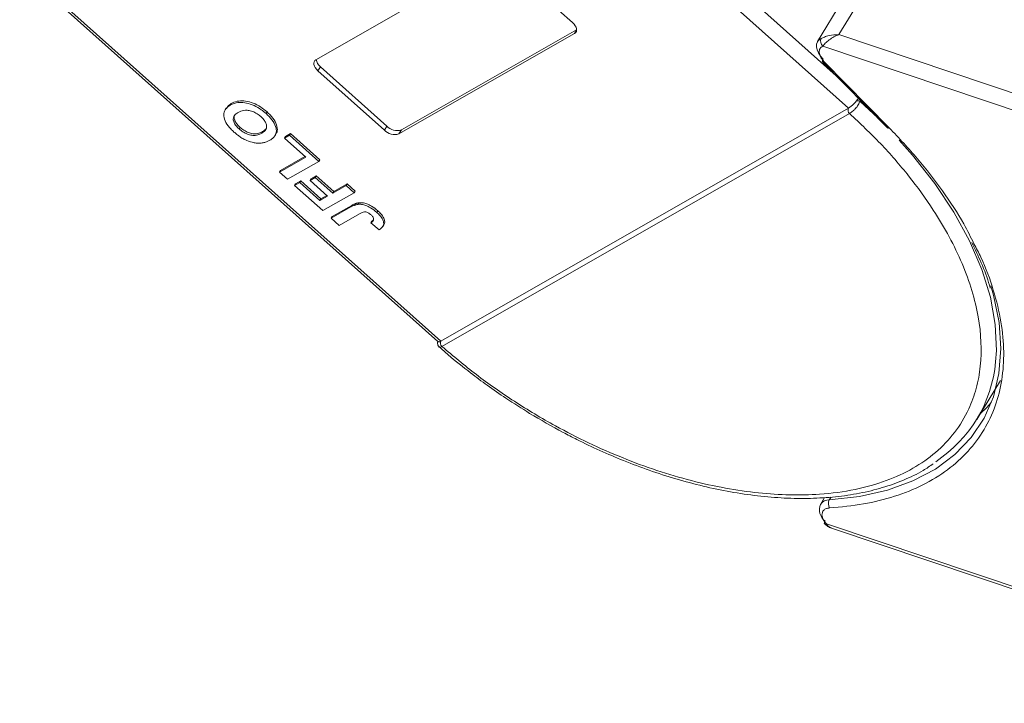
# Model space of a CAD drawing. Header units: millimetres. Extents: x 207 to 1682, y 260 to 1293.
# Tile 34 of 84: x 1016 to 1092, y 1022 to 1074. Entities that reach past the tile are written whole.
import ezdxf

# ---------------------------------------------------------------- set-up
doc = ezdxf.new("R2010")
doc.units = ezdxf.units.MM

msp = doc.modelspace()

# ---------------------------------------------------------------- linework, layer by layer
at = {"color": 7, "linetype": 'Continuous', "lineweight": 15}
for p, q in [((1078.995, 1069.893), (1050.521, 1095.315)), ((1048.956, 1095.061), (1079.929, 1067.409)), ((1039.162, 1071.11), (1052.605, 1078.796)), ((1048.721, 1049.568), (1016.487, 1078.346)), ((1016.512, 1078.091), (1048.509, 1049.526)), ((1053.721, 1078.502), (1058.809, 1073.961)), ((1079.203, 1073.041), (1080.883, 1075.803)), ((1079.437, 1075.576), (1077.569, 1072.507)), ((1045.708, 1065.74), (1059.125, 1073.41)), ((1059.125, 1073.382), (1058.964, 1073.118)), ((1058.964, 1073.118), (1045.521, 1065.433)), ((1117.098, 1060.312), (1079.203, 1073.041)), ((1077.967, 1072.155), (1116.727, 1059.136)), ((1039.504, 1070.575), (1039.318, 1070.268)), ((1039.504, 1070.575), (1044.592, 1066.033)), ((1077.945, 1070.961), (1082.93, 1065.893)), ((1078.072, 1070.963), (1083.057, 1065.895)), ((1044.405, 1065.726), (1039.318, 1070.268)), ((1032.289, 1067.396), (1032.215, 1067.273)), ((1032.687, 1067.755), (1032.612, 1067.632)), ((1048.722, 1049.569), (1079.928, 1067.409)), ((1080.8, 1067.95), (1082.209, 1066.626)), ((1035.344, 1066.992), (1035.419, 1067.114)), ((1080.02, 1066.995), (1048.814, 1049.155)), ((1080.021, 1066.996), (1080.02, 1066.995)), ((1033.283, 1065.812), (1033.358, 1065.934)), ((1044.592, 1066.033), (1044.405, 1065.726)), ((1035.013, 1065.482), (1035.087, 1065.605)), ((1036.026, 1065.294), (1036.1, 1065.417)), ((1036.752, 1065.104), (1037.152, 1065.332)), ((1036.827, 1065.226), (1036.752, 1065.104)), ((1038.383, 1063.648), (1036.752, 1065.104)), ((1036.827, 1065.226), (1037.227, 1065.455)), ((1037.152, 1065.332), (1037.227, 1065.455)), ((1037.152, 1065.332), (1039.394, 1063.331)), ((1037.227, 1065.455), (1039.469, 1063.453)), ((1045.708, 1065.74), (1045.521, 1065.433)), ((1036.382, 1062.504), (1038.383, 1063.648)), ((1036.457, 1062.627), (1038.328, 1063.697)), ((1039.394, 1063.331), (1036.993, 1061.958)), ((1039.469, 1063.453), (1039.394, 1063.331)), ((1036.457, 1062.627), (1036.382, 1062.504)), ((1036.993, 1061.958), (1036.382, 1062.504)), ((1038.712, 1061.866), (1039.112, 1062.095)), ((1038.787, 1061.989), (1039.187, 1062.218)), ((1039.187, 1062.218), (1039.112, 1062.095)), ((1039.112, 1062.095), (1040.457, 1060.894)), ((1039.187, 1062.218), (1040.532, 1061.017)), ((1037.523, 1061.485), (1037.923, 1061.714)), ((1037.598, 1061.608), (1037.523, 1061.485)), ((1039.684, 1059.556), (1037.523, 1061.485)), ((1037.598, 1061.608), (1037.998, 1061.837)), ((1037.998, 1061.837), (1037.923, 1061.714)), ((1037.923, 1061.714), (1039.473, 1060.331)), ((1037.998, 1061.837), (1039.547, 1060.454)), ((1038.787, 1061.989), (1038.712, 1061.866)), ((1040.057, 1060.665), (1038.712, 1061.866)), ((1040.457, 1060.894), (1041.473, 1061.475)), ((1040.532, 1061.017), (1041.548, 1061.597)), ((1041.473, 1061.475), (1041.548, 1061.597)), ((1041.473, 1061.475), (1042.084, 1060.929)), ((1041.548, 1061.597), (1042.159, 1061.052)), ((1039.473, 1060.331), (1040.057, 1060.665)), ((1039.547, 1060.454), (1040.003, 1060.714)), ((1042.084, 1060.929), (1039.684, 1059.556)), ((1040.532, 1061.017), (1040.457, 1060.894)), ((1042.159, 1061.052), (1042.084, 1060.929)), ((1039.547, 1060.454), (1039.473, 1060.331)), ((1040.336, 1058.974), (1041.849, 1059.839)), ((1040.411, 1059.097), (1041.924, 1059.962)), ((1041.924, 1059.962), (1041.849, 1059.839)), ((1042.45, 1060.161), (1042.375, 1060.038)), ((1040.411, 1059.097), (1040.336, 1058.974)), ((1042.501, 1059.317), (1040.948, 1058.428)), ((1043.898, 1059.544), (1043.824, 1059.421)), ((1040.948, 1058.428), (1040.336, 1058.974)), ((1043.438, 1058.738), (1043.363, 1058.615)), ((1043.363, 1058.615), (1044.005, 1058.087)), ((1044.28, 1058.332), (1044.354, 1058.455)), ((1048.814, 1049.155), (1048.813, 1049.154)), ((1089.752, 1043.564), (1091.563, 1046.541)), ((1078.105, 1037.59), (1077.783, 1037.061)), ((1078.466, 1037.404), (1078.598, 1037.621)), ((1118.567, 1022.02), (1078.238, 1035.567)), ((1078.635, 1035.244), (1118.586, 1021.825))]:
    msp.add_line(p, q, dxfattribs=at)
at = {"color": 7, "linetype": 'Continuous', "lineweight": 15, "flags": 128}
for points in [[(1058.809, 1073.961), (1058.923, 1073.845), (1059.015, 1073.722), (1059.081, 1073.599), (1059.118, 1073.479), (1059.124, 1073.367), (1059.1, 1073.267), (1059.046, 1073.183), (1058.964, 1073.118)], [(1077.569, 1072.507), (1077.678, 1072.638), (1077.848, 1072.752)], [(1077.987, 1071.163), (1077.787, 1071.394), (1077.633, 1071.632), (1077.53, 1071.868), (1077.483, 1072.095), (1077.492, 1072.304), (1077.558, 1072.487), (1077.569, 1072.507)], [(1039.318, 1070.268), (1039.203, 1070.384), (1039.111, 1070.506), (1039.045, 1070.63), (1039.009, 1070.75), (1039.002, 1070.862), (1039.026, 1070.962), (1039.08, 1071.046), (1039.162, 1071.11)], [(1077.945, 1070.961), (1077.935, 1070.977), (1077.929, 1071.01), (1077.936, 1071.053), (1077.956, 1071.105), (1077.987, 1071.163)], [(1078.072, 1070.963), (1078.022, 1070.948), (1077.982, 1070.945), (1077.952, 1070.955), (1077.945, 1070.961)], [(1083.057, 1065.895), (1083.007, 1065.88), (1082.967, 1065.877), (1082.937, 1065.887), (1082.93, 1065.893)], [(1083.813, 1064.966), (1084.835, 1063.803), (1086.533, 1061.639), (1087.992, 1059.444), (1089.197, 1057.243), (1090.134, 1055.061), (1090.794, 1052.919), (1091.169, 1050.843), (1091.255, 1048.854), (1091.198, 1047.98)], [(1090.833, 1053.808), (1091.041, 1053.086), (1091.464, 1050.994), (1091.603, 1048.986), (1091.456, 1047.081), (1091.024, 1045.3), (1090.313, 1043.661), (1089.328, 1042.182), (1088.082, 1040.879), (1086.586, 1039.765), (1084.857, 1038.852), (1082.914, 1038.149), (1080.776, 1037.665), (1078.466, 1037.404)], [(1090.029, 1044.019), (1090.519, 1044.489), (1090.867, 1044.862)], [(1078.1, 1035.577), (1078.09, 1035.593), (1078.082, 1035.628), (1078.088, 1035.672), (1078.107, 1035.725), (1078.138, 1035.783)]]:
    msp.add_lwpolyline(points, dxfattribs=at)
at = {"color": 7, "linetype": 'Continuous', "lineweight": 15}
for centre, radius, start, end in [((1078.303, 1072.533), 0.505, 154.26532, 228.37702), ((1040.017, 1071.236), 0.837, 187.61545, 232.20598), ((1080.239, 1067.261), 0.344, 154.50284, 230.54279), ((1080.24, 1067.262), 0.344, 154.62039, 230.5722), ((1080.606, 1067.24), 0.736, 74.71127, 94.5465), ((1045.385, 1066.781), 1.09, 223.32862, 287.22701), ((1045.198, 1066.474), 1.09, 223.32862, 287.22701), ((1049.031, 1049.42), 0.344, 154.38646, 230.5161), ((1049.032, 1049.421), 0.344, 154.50316, 230.54262), ((1080.942, 1048.926), 10.299, 303.41542, 354.73081), ((1078.436, 1036.614), 0.791, 87.80856, 145.60437), ((1079.019, 1037.109), 0.627, 151.98145, 211.42178), ((1078.825, 1036.662), 1.116, 159.06231, 231.94779), ((1078.177, 1035.679), 0.128, 233.17173, 298.70948)]:
    msp.add_arc(centre, radius, start, end, dxfattribs=at)
for points, knots in [([(1077.848, 1072.752), (1077.924, 1072.786), (1078.093, 1072.862), (1078.546, 1072.998), (1078.945, 1073.024), (1079.203, 1073.041)], [0, 0, 0, 0, 0.2270634, 0.5015869, 1, 1, 1, 1]), ([(1079.203, 1073.041), (1079.073, 1072.987), (1078.814, 1072.878), (1078.45, 1072.637), (1078.144, 1072.373), (1078.024, 1072.225), (1077.967, 1072.155)], [0, 0, 0, 0, 0.251519, 0.501784, 0.765632, 1, 1, 1, 1]), ([(1080.548, 1067.974), (1080.594, 1068.03), (1080.648, 1068.095), (1080.689, 1068.157), (1080.695, 1068.166)], [0, 0, 0, 0, 0.855943, 1, 1, 1, 1]), ([(1032.891, 1065.576), (1032.808, 1065.653), (1032.558, 1065.886), (1032.235, 1066.311), (1032.076, 1066.796), (1032.143, 1067.233), (1032.373, 1067.486), (1032.566, 1067.604), (1032.612, 1067.632)], [0, 0, 0, 0, 0.101398, 0.306996, 0.506144, 0.685262, 0.924557, 1, 1, 1, 1]), ([(1032.31, 1067.382), (1032.379, 1067.486), (1032.477, 1067.631), (1032.64, 1067.727), (1032.687, 1067.755)], [0, 0, 0, 0, 0.71022, 1, 1, 1, 1]), ([(1032.612, 1067.632), (1032.679, 1067.667), (1032.878, 1067.771), (1033.276, 1067.867), (1033.843, 1067.826), (1034.432, 1067.628), (1034.947, 1067.327), (1035.224, 1067.093), (1035.344, 1066.992)], [0, 0, 0, 0, 0.101888, 0.307343, 0.492963, 0.678647, 0.860791, 1, 1, 1, 1]), ([(1032.687, 1067.755), (1032.753, 1067.79), (1032.953, 1067.894), (1033.351, 1067.989), (1033.918, 1067.949), (1034.506, 1067.751), (1035.022, 1067.45), (1035.299, 1067.216), (1035.419, 1067.114)], [0, 0, 0, 0, 0.101888, 0.307343, 0.492963, 0.678647, 0.860791, 1, 1, 1, 1]), ([(1079.928, 1067.409), (1079.928, 1067.409), (1079.929, 1067.409), (1079.929, 1067.409), (1079.929, 1067.409), (1079.929, 1067.409)], [0, 0, 0, 0, 0.384666, 0.692333, 1, 1, 1, 1]), ([(1079.929, 1067.409), (1079.987, 1067.447), (1080.104, 1067.522), (1080.311, 1067.71), (1080.461, 1067.87), (1080.536, 1067.959), (1080.548, 1067.974)], [0, 0, 0, 0, 0.313357, 0.626713, 0.94007, 1, 1, 1, 1]), ([(1080.8, 1067.95), (1080.789, 1067.905), (1080.763, 1067.806), (1080.686, 1067.66), (1080.586, 1067.512), (1080.455, 1067.354), (1080.308, 1067.209), (1080.152, 1067.078), (1080.068, 1067.025), (1080.021, 1066.996)], [0, 0, 0, 0, 0.111997, 0.244844, 0.369168, 0.500899, 0.687533, 0.828138, 1, 1, 1, 1]), ([(1033.283, 1065.812), (1033.202, 1065.89), (1033.038, 1066.048), (1032.875, 1066.312), (1032.815, 1066.568), (1032.886, 1066.83), (1033.052, 1066.983), (1033.186, 1067.064), (1033.212, 1067.08)], [0, 0, 0, 0, 0.160292, 0.321922, 0.490761, 0.657569, 0.933883, 1, 1, 1, 1]), ([(1033.358, 1065.934), (1033.277, 1066.013), (1033.113, 1066.171), (1032.948, 1066.436), (1032.896, 1066.687), (1032.919, 1066.861), (1032.984, 1066.922), (1032.996, 1066.934)], [0, 0, 0, 0, 0.230291, 0.462505, 0.705076, 0.944729, 1, 1, 1, 1]), ([(1033.212, 1067.08), (1033.279, 1067.114), (1033.467, 1067.21), (1033.807, 1067.274), (1034.228, 1067.193), (1034.579, 1067.042), (1034.812, 1066.877), (1034.924, 1066.78), (1034.945, 1066.762)], [0, 0, 0, 0, 0.15859, 0.447239, 0.620381, 0.793575, 0.961295, 1, 1, 1, 1]), ([(1034.945, 1066.762), (1035.026, 1066.683), (1035.189, 1066.524), (1035.344, 1066.258), (1035.406, 1065.992), (1035.327, 1065.716), (1035.154, 1065.567), (1035.026, 1065.49), (1035.013, 1065.482)], [0, 0, 0, 0, 0.1597099, 0.3204292, 0.4910735, 0.6770503, 0.9662903, 1, 1, 1, 1]), ([(1035.344, 1066.992), (1035.427, 1066.915), (1035.677, 1066.682), (1036.005, 1066.255), (1036.166, 1065.767), (1036.095, 1065.331), (1035.869, 1065.085), (1035.681, 1064.971), (1035.64, 1064.946)], [0, 0, 0, 0, 0.102171, 0.30922, 0.51365, 0.692275, 0.932413, 1, 1, 1, 1]), ([(1035.419, 1067.114), (1035.501, 1067.037), (1035.751, 1066.805), (1036.083, 1066.375), (1036.23, 1065.897), (1036.214, 1065.57), (1036.105, 1065.457), (1036.08, 1065.431)], [0, 0, 0, 0, 0.137027, 0.414714, 0.688887, 0.928452, 1, 1, 1, 1]), ([(1080.02, 1066.995), (1080.826, 1066.233), (1082.463, 1064.686), (1084.609, 1062.198), (1086.347, 1059.799), (1087.681, 1057.549), (1088.672, 1055.484), (1089.419, 1053.433), (1090.068, 1050.75), (1090.177, 1048.216), (1089.753, 1045.923), (1089.126, 1044.196), (1088.117, 1042.526), (1086.67, 1041.007), (1084.912, 1039.778), (1082.848, 1038.822), (1080.456, 1038.146), (1077.954, 1037.809), (1075.459, 1037.751), (1073.045, 1037.906), (1070.524, 1038.271), (1067.054, 1039.041), (1063.514, 1040.215), (1060.036, 1041.744), (1057.255, 1043.168), (1054.359, 1044.905), (1051.431, 1046.947), (1049.678, 1048.427), (1048.814, 1049.155)], [0, 0, 0, 0, 0.038862, 0.078912, 0.120068, 0.152227, 0.184382, 0.217215, 0.250043, 0.315618, 0.347778, 0.379932, 0.421093, 0.461142, 0.5, 0.538863, 0.578912, 0.620068, 0.652227, 0.684382, 0.717215, 0.750043, 0.815618, 0.847778, 0.879932, 0.921093, 0.96114, 1, 1, 1, 1]), ([(1035.013, 1065.482), (1034.946, 1065.448), (1034.778, 1065.361), (1034.473, 1065.297), (1034.093, 1065.345), (1033.743, 1065.478), (1033.471, 1065.651), (1033.331, 1065.771), (1033.283, 1065.812)], [0, 0, 0, 0, 0.158617, 0.400864, 0.573059, 0.745486, 0.912985, 1, 1, 1, 1]), ([(1035.087, 1065.605), (1035.021, 1065.571), (1034.853, 1065.484), (1034.548, 1065.42), (1034.168, 1065.467), (1033.818, 1065.601), (1033.546, 1065.774), (1033.406, 1065.894), (1033.358, 1065.934)], [0, 0, 0, 0, 0.158617, 0.400864, 0.573059, 0.745486, 0.912985, 1, 1, 1, 1]), ([(1035.372, 1065.867), (1035.3, 1065.78), (1035.218, 1065.682), (1035.101, 1065.613), (1035.087, 1065.605)], [0, 0, 0, 0, 0.885532, 1, 1, 1, 1]), ([(1083.057, 1065.895), (1083.8, 1065.108), (1085.285, 1063.533), (1087.175, 1061.06), (1088.626, 1058.876), (1089.29, 1057.523), (1089.54, 1057.016)], [0, 0, 0, 0, 0.2748088, 0.5496356, 0.8310259, 1, 1, 1, 1]), ([(1033.655, 1065.032), (1033.604, 1065.06), (1033.501, 1065.117), (1033.361, 1065.208), (1033.232, 1065.298), (1033.115, 1065.387), (1033, 1065.48), (1032.927, 1065.544), (1032.891, 1065.576)], [0, 0, 0, 0, 0.185429, 0.37219, 0.527708, 0.683877, 0.841678, 1, 1, 1, 1]), ([(1034.888, 1064.723), (1034.792, 1064.725), (1034.601, 1064.727), (1034.212, 1064.8), (1033.886, 1064.912), (1033.68, 1065.019), (1033.655, 1065.032)], [0, 0, 0, 0, 0.250896, 0.502166, 0.940512, 1, 1, 1, 1]), ([(1035.64, 1064.946), (1035.608, 1064.928), (1035.543, 1064.891), (1035.434, 1064.843), (1035.316, 1064.798), (1035.184, 1064.761), (1035.043, 1064.734), (1034.94, 1064.727), (1034.888, 1064.723)], [0, 0, 0, 0, 0.1539502, 0.3081809, 0.478699, 0.6499612, 0.8242026, 1, 1, 1, 1]), ([(1041.849, 1059.839), (1041.882, 1059.857), (1041.947, 1059.893), (1042.039, 1059.937), (1042.124, 1059.973), (1042.203, 1059.999), (1042.284, 1060.024), (1042.345, 1060.034), (1042.375, 1060.038)], [0, 0, 0, 0, 0.20827, 0.416707, 0.561481, 0.706573, 0.852825, 1, 1, 1, 1]), ([(1041.924, 1059.962), (1041.957, 1059.98), (1042.022, 1060.016), (1042.113, 1060.06), (1042.198, 1060.096), (1042.278, 1060.122), (1042.359, 1060.147), (1042.42, 1060.156), (1042.45, 1060.161)], [0, 0, 0, 0, 0.20827, 0.416707, 0.561481, 0.706573, 0.852825, 1, 1, 1, 1]), ([(1042.375, 1060.038), (1042.469, 1060.042), (1042.658, 1060.049), (1042.996, 1059.959), (1043.411, 1059.763), (1043.668, 1059.55), (1043.824, 1059.421)], [0, 0, 0, 0, 0.20646, 0.413515, 0.645211, 1, 1, 1, 1]), ([(1042.45, 1060.161), (1042.544, 1060.164), (1042.732, 1060.171), (1043.071, 1060.082), (1043.486, 1059.886), (1043.743, 1059.673), (1043.898, 1059.544)], [0, 0, 0, 0, 0.20646, 0.413515, 0.645211, 1, 1, 1, 1]), ([(1042.501, 1059.317), (1042.567, 1059.352), (1042.681, 1059.412), (1042.846, 1059.461), (1042.99, 1059.459), (1043.111, 1059.418), (1043.249, 1059.342), (1043.332, 1059.271), (1043.384, 1059.228)], [0, 0, 0, 0, 0.2920273, 0.5048541, 0.6139046, 0.723685, 0.8298165, 1, 1, 1, 1]), ([(1043.384, 1059.228), (1043.41, 1059.204), (1043.462, 1059.155), (1043.517, 1059.084), (1043.554, 1059.018), (1043.574, 1058.962), (1043.583, 1058.909), (1043.58, 1058.876), (1043.579, 1058.86)], [0, 0, 0, 0, 0.202387, 0.410907, 0.557829, 0.709472, 0.853224, 1, 1, 1, 1]), ([(1043.824, 1059.421), (1043.906, 1059.344), (1044.093, 1059.168), (1044.303, 1058.867), (1044.375, 1058.574), (1044.293, 1058.29), (1044.119, 1058.167), (1044.005, 1058.087)], [0, 0, 0, 0, 0.155292, 0.353145, 0.543243, 0.704067, 1, 1, 1, 1]), ([(1043.898, 1059.544), (1043.98, 1059.467), (1044.167, 1059.291), (1044.38, 1058.988), (1044.442, 1058.702), (1044.418, 1058.522), (1044.355, 1058.467), (1044.347, 1058.46)], [0, 0, 0, 0, 0.213477, 0.485462, 0.746786, 0.967868, 1, 1, 1, 1]), ([(1043.579, 1058.86), (1043.573, 1058.839), (1043.561, 1058.797), (1043.525, 1058.75), (1043.487, 1058.71), (1043.448, 1058.676), (1043.407, 1058.645), (1043.378, 1058.625), (1043.363, 1058.615)], [0, 0, 0, 0, 0.193806, 0.393127, 0.544069, 0.695412, 0.847613, 1, 1, 1, 1]), ([(1043.438, 1058.738), (1043.453, 1058.748), (1043.483, 1058.768), (1043.526, 1058.802), (1043.557, 1058.828), (1043.572, 1058.845), (1043.575, 1058.848)], [0, 0, 0, 0, 0.30136, 0.602975, 0.929011, 1, 1, 1, 1]), ([(1089.54, 1057.016), (1089.722, 1056.672), (1090.355, 1055.475), (1091.068, 1053.46), (1091.665, 1051.034), (1091.874, 1048.732), (1091.725, 1046.576), (1091.221, 1044.574), (1090.359, 1042.739), (1089.14, 1041.096), (1087.567, 1039.675), (1085.674, 1038.513), (1083.506, 1037.64), (1081.12, 1037.03), (1079.363, 1036.865), (1078.484, 1036.783)], [0, 0, 0, 0, 0.033077, 0.115026, 0.196413, 0.275893, 0.355385, 0.434865, 0.514356, 0.595743, 0.677692, 0.759642, 0.841028, 0.920512, 1, 1, 1, 1]), ([(1089.368, 1057.122), (1089.617, 1056.601), (1090.143, 1055.497), (1090.598, 1054.324), (1090.768, 1053.688), (1090.788, 1053.613)], [0, 0, 0, 0, 0.441064, 0.934069, 1, 1, 1, 1]), ([(1048.486, 1049.559), (1048.479, 1049.5), (1048.466, 1049.393), (1048.501, 1049.228), (1048.566, 1049.153), (1048.601, 1049.113)], [0, 0, 0, 0, 0.363867, 0.658166, 1, 1, 1, 1]), ([(1048.515, 1049.534), (1048.529, 1049.522), (1048.561, 1049.496), (1048.648, 1049.528), (1048.711, 1049.563), (1048.721, 1049.568)], [0, 0, 0, 0, 0.371133, 0.899006, 1, 1, 1, 1]), ([(1048.721, 1049.568), (1048.721, 1049.568), (1048.721, 1049.568), (1048.722, 1049.569), (1048.722, 1049.569), (1048.722, 1049.569)], [0, 0, 0, 0, 0.3846993, 0.6923496, 1, 1, 1, 1]), ([(1048.813, 1049.154), (1048.772, 1049.135), (1048.7, 1049.098), (1048.633, 1049.089), (1048.616, 1049.11), (1048.61, 1049.117)], [0, 0, 0, 0, 0.443445, 0.806261, 1, 1, 1, 1]), ([(1048.613, 1049.121), (1048.836, 1048.919), (1049.598, 1048.232), (1050.832, 1047.254), (1052.312, 1046.147), (1053.814, 1045.1), (1054.917, 1044.411), (1055.527, 1044.029)], [0, 0, 0, 0, 0.107273, 0.365989, 0.55071, 0.751571, 1, 1, 1, 1]), ([(1055.527, 1044.029), (1056.375, 1043.532), (1057.564, 1042.834), (1059.364, 1041.91), (1060.907, 1041.173), (1062.762, 1040.382), (1064.711, 1039.648), (1066.744, 1038.992), (1068.821, 1038.437), (1070.912, 1038), (1072.992, 1037.693), (1075.039, 1037.523), (1077.033, 1037.497), (1078.959, 1037.618), (1080.799, 1037.891), (1082.542, 1038.315), (1084.168, 1038.902), (1085.475, 1039.517), (1086.172, 1039.996), (1086.426, 1040.171)], [0, 0, 0, 0, 0.077042, 0.108033, 0.15937, 0.212414, 0.269049, 0.327849, 0.38824, 0.449773, 0.512143, 0.575139, 0.638624, 0.702518, 0.766787, 0.831442, 0.89655, 0.962241, 1, 1, 1, 1]), ([(1078.484, 1036.783), (1078.399, 1036.771), (1078.225, 1036.747), (1078.038, 1036.628), (1077.918, 1036.459), (1077.91, 1036.312), (1077.905, 1036.24)], [0, 0, 0, 0, 0.245513, 0.5, 0.754487, 1, 1, 1, 1]), ([(1078.1, 1035.577), (1078.184, 1035.5), (1078.342, 1035.357), (1078.532, 1035.283), (1078.621, 1035.249)], [0, 0, 0, 0, 0.531534, 1, 1, 1, 1]), ([(1078.238, 1035.567), (1078.3, 1035.478), (1078.402, 1035.33), (1078.573, 1035.281), (1078.642, 1035.262)], [0, 0, 0, 0, 0.601237, 1, 1, 1, 1])]:
    msp.add_open_spline(points, degree=3, knots=knots, dxfattribs=at)
for points in [[(1077.967, 1072.155), (1077.884, 1072.099), (1077.718, 1071.988), (1077.701, 1071.787), (1077.692, 1071.686)], [(1077.692, 1071.686), (1077.714, 1071.567), (1077.758, 1071.33), (1077.967, 1071.085), (1078.072, 1070.963)], [(1077.905, 1036.24), (1077.925, 1036.13), (1077.963, 1035.91), (1078.146, 1035.681), (1078.238, 1035.567)]]:
    msp.add_open_spline(points, degree=3, dxfattribs=at)

doc.saveas('drawing.dxf')
